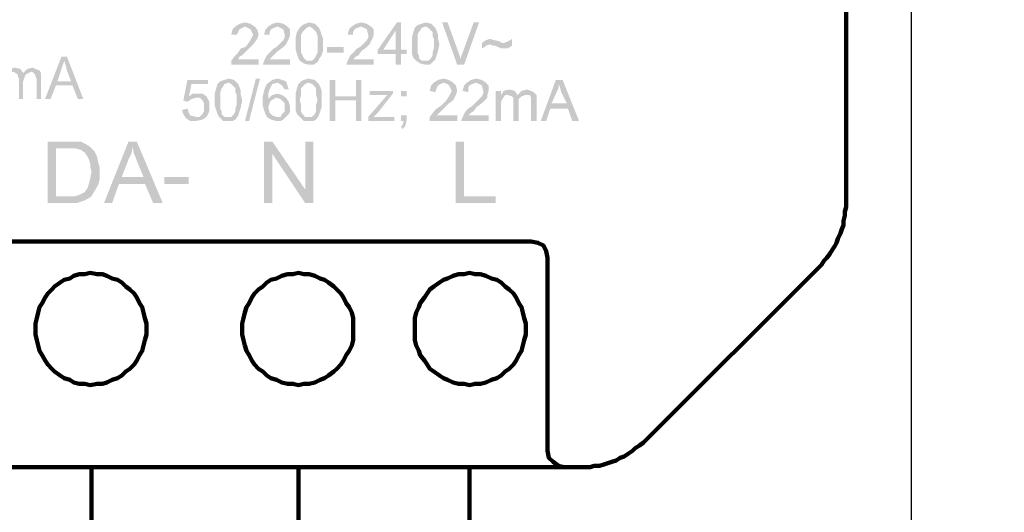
# Model space of a CAD drawing. Extents: x 171565 to 840288, y -737149 to -289557.
# Tile 5 of 59: x 420403 to 421901, y -385501 to -384751. Entities that reach past the tile are written whole.
import ezdxf

# ---------------------------------------------------------------- set-up
doc = ezdxf.new("R2010")
doc.units = 0
doc.header["$MEASUREMENT"] = 0
doc.linetypes.add('DASHED2', pattern=[0.375, 0.25, -0.125])
doc.layers.add('H', color=7, linetype='Continuous', lineweight=100)
doc.layers.add('P', color=250, linetype='Continuous', lineweight=100)

msp = doc.modelspace()

# ---------------------------------------------------------------- hatches: boundary and pattern name
at = {"layer": 'H', "linetype": 'Continuous'}
for points in [[(420766.4, -384811.6), (420766.4, -384819.9), (420724.7, -384819.9), (420724.7, -384813.7), (420731, -384805.4), (420735.2, -384801.2), (420739.3, -384794.9), (420745.6, -384792.9), (420749.7, -384788.7), (420753.9, -384782.4), (420756, -384778.3), (420758.1, -384774.1), (420753.9, -384765.8), (420749.7, -384763.7), (420745.6, -384761.6), (420741.4, -384763.7), (420737.2, -384765.8), (420735.2, -384769.9), (420733.1, -384774.1), (420724.7, -384774.1), (420726.8, -384765.8), (420731, -384761.6), (420737.2, -384757.4), (420745.6, -384755.4), (420753.9, -384757.4), (420760.2, -384761.6), (420764.3, -384765.8), (420766.4, -384774.1), (420764.3, -384780.4), (420758.1, -384788.7), (420753.9, -384792.9), (420747.7, -384799.1), (420741.4, -384805.4), (420737.2, -384807.4), (420735.2, -384811.6)], [(420814.3, -384811.6), (420814.3, -384819.9), (420772.7, -384819.9), (420774.7, -384813.7), (420778.9, -384805.4), (420783.1, -384801.2), (420789.3, -384794.9), (420793.5, -384792.9), (420797.7, -384788.7), (420803.9, -384782.4), (420806, -384778.3), (420806, -384774.1), (420803.9, -384765.8), (420799.7, -384763.7), (420795.6, -384761.6), (420789.3, -384763.7), (420785.2, -384765.8), (420783.1, -384769.9), (420783.1, -384774.1), (420774.7, -384774.1), (420776.8, -384765.8), (420781, -384761.6), (420787.2, -384757.4), (420795.6, -384755.4), (420803.9, -384757.4), (420810.2, -384761.6), (420814.3, -384765.8), (420814.3, -384774.1), (420812.2, -384780.4), (420810.2, -384784.5), (420808.1, -384788.7), (420803.9, -384792.9), (420795.6, -384799.1), (420789.3, -384805.4), (420787.2, -384807.4), (420783.1, -384811.6)], [(420831, -384788.7), (420831, -384794.9), (420831, -384801.2), (420833.1, -384805.4), (420835.2, -384809.5), (420839.3, -384813.7), (420843.5, -384813.7), (420847.7, -384813.7), (420851.8, -384809.5), (420853.9, -384805.4), (420856, -384801.2), (420856, -384794.9), (420856, -384788.7), (420856, -384780.4), (420856, -384776.2), (420853.9, -384769.9), (420851.8, -384767.9), (420847.7, -384763.7), (420843.5, -384761.6), (420839.3, -384763.7), (420835.2, -384767.9), (420833.1, -384769.9), (420831, -384774.1), (420831, -384780.4), (420831, -384788.7), (420822.7, -384788.7), (420822.7, -384778.3), (420824.7, -384769.9), (420828.9, -384763.7), (420833.1, -384759.5), (420837.2, -384757.4), (420843.5, -384755.4), (420851.8, -384757.4), (420858.1, -384763.7), (420860.2, -384767.9), (420862.2, -384774.1), (420864.3, -384780.4), (420864.3, -384788.7), (420864.3, -384799.1), (420862.2, -384805.4), (420858.1, -384811.6), (420856, -384815.8), (420849.7, -384819.9), (420843.5, -384819.9), (420835.2, -384817.9), (420828.9, -384813.7), (420826.8, -384809.5), (420824.7, -384803.3), (420822.7, -384797), (420822.7, -384788.7)], [(420941.4, -384811.6), (420941.4, -384819.9), (420899.7, -384819.9), (420901.8, -384813.7), (420906, -384805.4), (420910.2, -384801.2), (420916.4, -384794.9), (420920.6, -384792.9), (420924.7, -384788.7), (420931, -384782.4), (420933.1, -384778.3), (420933.1, -384774.1), (420931, -384765.8), (420926.8, -384763.7), (420922.7, -384761.6), (420916.4, -384763.7), (420912.2, -384765.8), (420910.2, -384769.9), (420910.2, -384774.1), (420901.8, -384774.1), (420903.9, -384765.8), (420908.1, -384761.6), (420914.3, -384757.4), (420922.7, -384755.4), (420931, -384757.4), (420937.2, -384761.6), (420941.4, -384765.8), (420941.4, -384774.1), (420939.3, -384780.4), (420935.2, -384788.7), (420931, -384792.9), (420922.7, -384799.1), (420918.5, -384805.4), (420914.3, -384807.4), (420910.2, -384811.6)], [(420974.7, -384797), (420974.7, -384767.9), (420956, -384797), (420974.7, -384797), (420974.7, -384819.9), (420974.7, -384803.3), (420947.7, -384803.3), (420947.7, -384797), (420976.8, -384755.4), (420983.1, -384755.4), (420983.1, -384797), (420991.4, -384797), (420991.4, -384803.3), (420983.1, -384803.3), (420983.1, -384819.9), (420974.7, -384819.9)], [(421008.1, -384788.7), (421008.1, -384794.9), (421008.1, -384801.2), (421010.2, -384805.4), (421010.2, -384809.5), (421014.3, -384813.7), (421020.6, -384813.7), (421024.7, -384813.7), (421028.9, -384809.5), (421031, -384805.4), (421031, -384801.2), (421033.1, -384794.9), (421033.1, -384788.7), (421033.1, -384780.4), (421031, -384776.2), (421031, -384769.9), (421028.9, -384767.9), (421024.7, -384763.7), (421020.6, -384761.6), (421014.3, -384763.7), (421012.2, -384767.9), (421010.2, -384769.9), (421008.1, -384774.1), (421008.1, -384780.4), (421008.1, -384788.7), (420999.7, -384788.7), (420999.7, -384778.3), (421001.8, -384769.9), (421003.9, -384763.7), (421008.1, -384759.5), (421014.3, -384757.4), (421020.6, -384755.4), (421028.9, -384757.4), (421035.2, -384763.7), (421037.2, -384767.9), (421039.3, -384774.1), (421039.3, -384780.4), (421041.4, -384788.7), (421039.3, -384799.1), (421037.2, -384805.4), (421035.2, -384811.6), (421031, -384815.8), (421026.8, -384819.9), (421020.6, -384819.9), (421012.2, -384817.9), (421006, -384813.7), (421001.8, -384809.5), (420999.7, -384803.3), (420999.7, -384797), (420999.7, -384788.7)], [(421068.5, -384819.9), (421045.6, -384755.4), (421053.9, -384755.4), (421070.6, -384801.2), (421072.7, -384807.4), (421072.7, -384811.6), (421076.8, -384801.2), (421093.5, -384755.4), (421101.8, -384755.4), (421078.9, -384819.9)], [(421106, -384794.9), (421106, -384786.6), (421112.2, -384782.4), (421118.5, -384780.4), (421124.7, -384782.4), (421126.8, -384782.4), (421133.1, -384784.5), (421137.2, -384786.6), (421139.3, -384786.6), (421145.6, -384784.5), (421151.8, -384780.4), (421151.8, -384790.8), (421145.6, -384794.9), (421139.3, -384794.9), (421135.2, -384794.9), (421131, -384792.9), (421126.8, -384790.8), (421122.7, -384790.8), (421118.5, -384788.7), (421112.2, -384790.8), (421110.2, -384792.9)], [(420460.2, -384844.9), (420481, -384844.9), (420474.7, -384828.3), (420472.7, -384819.9), (420470.6, -384813.7), (420468.5, -384819.9), (420466.4, -384826.2), (420460.2, -384844.9), (420441.4, -384872), (420466.4, -384807.4), (420474.7, -384807.4), (420499.7, -384872), (420491.4, -384872), (420483.1, -384851.2), (420458.1, -384851.2), (420449.7, -384872), (420441.4, -384872)], [(420870.6, -384792.9), (420870.6, -384801.2), (420895.6, -384801.2), (420895.6, -384792.9)], [(420374.7, -384872), (420374.7, -384826.2), (420381, -384826.2), (420381, -384832.4), (420387.2, -384826.2), (420395.6, -384824.1), (420403.9, -384826.2), (420408.1, -384832.4), (420414.3, -384826.2), (420422.7, -384824.1), (420426.8, -384826.2), (420433.1, -384828.3), (420435.2, -384832.4), (420435.2, -384840.8), (420435.2, -384872), (420428.9, -384872), (420428.9, -384842.9), (420426.8, -384836.6), (420424.7, -384832.4), (420420.6, -384830.4), (420412.2, -384834.5), (420410.2, -384838.7), (420408.1, -384844.9), (420408.1, -384872), (420401.8, -384872), (420401.8, -384840.8), (420399.7, -384836.6), (420399.7, -384834.5), (420393.5, -384830.4), (420387.2, -384832.4), (420383.1, -384838.7), (420381, -384842.9), (420381, -384847), (420381, -384872)], [(420649.7, -384888.7), (420658.1, -384886.6), (420660.2, -384892.9), (420662.2, -384897), (420670.6, -384899.1), (420676.8, -384899.1), (420681, -384894.9), (420683.1, -384890.8), (420683.1, -384884.5), (420683.1, -384878.3), (420681, -384874.1), (420676.8, -384869.9), (420670.6, -384869.9), (420664.3, -384872), (420658.1, -384876.2), (420651.8, -384874.1), (420658.1, -384842.9), (420689.3, -384842.9), (420689.3, -384849.1), (420664.3, -384849.1), (420660.2, -384867.9), (420666.4, -384863.7), (420672.7, -384863.7), (420681, -384863.7), (420687.2, -384867.9), (420691.4, -384876.2), (420691.4, -384884.5), (420691.4, -384890.8), (420687.2, -384899.1), (420681, -384903.3), (420670.6, -384905.4), (420662.2, -384905.4), (420656, -384901.2), (420651.8, -384894.9)], [(420708.1, -384874.1), (420708.1, -384880.4), (420708.1, -384886.6), (420710.2, -384890.8), (420710.2, -384894.9), (420714.3, -384899.1), (420720.6, -384899.1), (420724.7, -384899.1), (420728.9, -384894.9), (420731, -384890.8), (420731, -384886.6), (420733.1, -384880.4), (420733.1, -384874.1), (420733.1, -384865.8), (420731, -384861.6), (420731, -384855.4), (420728.9, -384853.3), (420724.7, -384849.1), (420720.6, -384847), (420714.3, -384849.1), (420712.2, -384853.3), (420710.2, -384855.4), (420708.1, -384861.6), (420708.1, -384865.8), (420708.1, -384874.1), (420699.7, -384874.1), (420699.7, -384863.7), (420701.8, -384855.4), (420703.9, -384849.1), (420708.1, -384844.9), (420714.3, -384842.9), (420720.6, -384840.8), (420728.9, -384842.9), (420735.2, -384849.1), (420737.2, -384853.3), (420739.3, -384859.5), (420739.3, -384865.8), (420741.4, -384874.1), (420739.3, -384884.5), (420737.2, -384890.8), (420735.2, -384897), (420731, -384903.3), (420726.8, -384905.4), (420720.6, -384905.4), (420712.2, -384905.4), (420706, -384899.1), (420703.9, -384894.9), (420701.8, -384888.7), (420699.7, -384882.4), (420699.7, -384874.1)], [(420745.6, -384905.4), (420762.2, -384840.8), (420768.5, -384840.8), (420751.8, -384905.4)], [(420781, -384884.5), (420783.1, -384892.9), (420787.2, -384897), (420793.5, -384899.1), (420799.7, -384899.1), (420801.8, -384894.9), (420806, -384890.8), (420806, -384884.5), (420806, -384878.3), (420801.8, -384874.1), (420799.7, -384872), (420793.5, -384869.9), (420789.3, -384872), (420785.2, -384874.1), (420783.1, -384878.3), (420781, -384884.5), (420812.2, -384857.4), (420806, -384857.4), (420801.8, -384851.2), (420795.6, -384847), (420787.2, -384849.1), (420785.2, -384853.3), (420783.1, -384857.4), (420781, -384863.7), (420781, -384872), (420787.2, -384865.8), (420795.6, -384863.7), (420801.8, -384865.8), (420808.1, -384869.9), (420812.2, -384876.2), (420814.3, -384884.5), (420814.3, -384890.8), (420812.2, -384894.9), (420808.1, -384899.1), (420803.9, -384903.3), (420799.7, -384905.4), (420793.5, -384905.4), (420785.2, -384903.3), (420778.9, -384899.1), (420776.8, -384894.9), (420774.7, -384888.7), (420772.7, -384882.4), (420772.7, -384876.2), (420772.7, -384867.9), (420774.7, -384859.5), (420776.8, -384853.3), (420778.9, -384849.1), (420787.2, -384842.9), (420795.6, -384840.8), (420801.8, -384842.9), (420808.1, -384844.9), (420810.2, -384851.2), (420812.2, -384857.4)], [(420828.9, -384874.1), (420831, -384880.4), (420831, -384886.6), (420831, -384890.8), (420833.1, -384894.9), (420837.2, -384899.1), (420841.4, -384899.1), (420847.7, -384899.1), (420851.8, -384894.9), (420853.9, -384890.8), (420853.9, -384886.6), (420853.9, -384880.4), (420856, -384874.1), (420853.9, -384865.8), (420853.9, -384861.6), (420853.9, -384855.4), (420851.8, -384853.3), (420847.7, -384849.1), (420841.4, -384847), (420837.2, -384849.1), (420833.1, -384853.3), (420831, -384855.4), (420831, -384861.6), (420831, -384865.8), (420828.9, -384874.1), (420822.7, -384874.1), (420822.7, -384863.7), (420824.7, -384855.4), (420826.8, -384849.1), (420831, -384844.9), (420835.2, -384842.9), (420841.4, -384840.8), (420851.8, -384842.9), (420858.1, -384849.1), (420860.2, -384853.3), (420862.2, -384859.5), (420862.2, -384865.8), (420862.2, -384874.1), (420862.2, -384884.5), (420860.2, -384890.8), (420858.1, -384897), (420853.9, -384903.3), (420849.7, -384905.4), (420841.4, -384905.4), (420835.2, -384905.4), (420828.9, -384899.1), (420824.7, -384894.9), (420822.7, -384888.7), (420822.7, -384882.4), (420822.7, -384874.1)], [(420874.7, -384905.4), (420874.7, -384842.9), (420883.1, -384842.9), (420883.1, -384867.9), (420914.3, -384867.9), (420914.3, -384842.9), (420922.7, -384842.9), (420922.7, -384905.4), (420914.3, -384905.4), (420914.3, -384874.1), (420883.1, -384874.1), (420883.1, -384905.4)], [(421068.5, -384897), (421068.5, -384905.4), (421026.8, -384905.4), (421026.8, -384899.1), (421033.1, -384890.8), (421037.2, -384886.6), (421043.5, -384882.4), (421047.7, -384878.3), (421051.8, -384874.1), (421056, -384867.9), (421058.1, -384863.7), (421060.2, -384859.5), (421056, -384851.2), (421053.9, -384849.1), (421047.7, -384847), (421043.5, -384849.1), (421039.3, -384851.2), (421037.2, -384855.4), (421035.2, -384861.6), (421026.8, -384859.5), (421028.9, -384851.2), (421033.1, -384847), (421039.3, -384842.9), (421047.7, -384840.8), (421056, -384842.9), (421062.2, -384847), (421066.4, -384851.2), (421068.5, -384859.5), (421066.4, -384865.8), (421064.3, -384869.9), (421062.2, -384874.1), (421056, -384878.3), (421049.7, -384884.5), (421043.5, -384890.8), (421041.4, -384892.9), (421037.2, -384897)], [(421116.4, -384897), (421116.4, -384905.4), (421074.7, -384905.4), (421076.8, -384899.1), (421081, -384890.8), (421085.2, -384886.6), (421091.4, -384882.4), (421095.6, -384878.3), (421099.7, -384874.1), (421106, -384867.9), (421108.1, -384863.7), (421108.1, -384859.5), (421106, -384851.2), (421101.8, -384849.1), (421097.7, -384847), (421091.4, -384849.1), (421087.2, -384851.2), (421085.2, -384855.4), (421085.2, -384861.6), (421076.8, -384859.5), (421078.9, -384851.2), (421083.1, -384847), (421089.3, -384842.9), (421097.7, -384840.8), (421106, -384842.9), (421112.2, -384847), (421116.4, -384851.2), (421116.4, -384859.5), (421114.3, -384865.8), (421114.3, -384869.9), (421110.2, -384874.1), (421106, -384878.3), (421097.7, -384884.5), (421093.5, -384890.8), (421089.3, -384892.9), (421085.2, -384897)], [(421212.2, -384878.3), (421235.2, -384878.3), (421226.8, -384861.6), (421224.7, -384853.3), (421222.7, -384849.1), (421222.7, -384855.4), (421220.6, -384859.5), (421212.2, -384878.3), (421195.6, -384905.4), (421218.5, -384842.9), (421228.9, -384842.9), (421253.9, -384905.4), (421243.5, -384905.4), (421237.2, -384886.6), (421210.2, -384886.6), (421203.9, -384905.4), (421195.6, -384905.4)], [(420933.1, -384905.4), (420933.1, -384899.1), (420962.2, -384865.8), (420951.8, -384865.8), (420935.2, -384865.8), (420935.2, -384859.5), (420970.6, -384859.5), (420970.6, -384863.7), (420947.7, -384892.9), (420941.4, -384899.1), (420951.8, -384899.1), (420972.7, -384899.1), (420972.7, -384905.4)], [(420991.4, -384867.9), (420983.1, -384867.9), (420983.1, -384859.5), (420991.4, -384859.5), (420991.4, -384867.9), (420983.1, -384905.4), (420983.1, -384897), (420991.4, -384897), (420991.4, -384905.4), (420989.3, -384913.7), (420985.2, -384917.9), (420983.1, -384913.7), (420985.2, -384911.6), (420987.2, -384905.4), (420983.1, -384905.4)], [(421126.8, -384905.4), (421126.8, -384859.5), (421135.2, -384859.5), (421135.2, -384865.8), (421139.3, -384859.5), (421147.7, -384857.4), (421156, -384859.5), (421160.2, -384865.8), (421166.4, -384859.5), (421174.7, -384857.4), (421181, -384859.5), (421185.2, -384861.6), (421189.3, -384865.8), (421189.3, -384874.1), (421189.3, -384905.4), (421181, -384905.4), (421181, -384876.2), (421181, -384869.9), (421178.9, -384865.8), (421172.7, -384865.8), (421166.4, -384867.9), (421162.2, -384872), (421162.2, -384878.3), (421162.2, -384905.4), (421153.9, -384905.4), (421153.9, -384876.2), (421153.9, -384869.9), (421151.8, -384867.9), (421145.6, -384865.8), (421141.4, -384865.8), (421137.2, -384872), (421135.2, -384876.2), (421135.2, -384880.4), (421135.2, -384905.4)], [(420458.1, -385019.9), (420478.9, -385019.9), (420487.2, -385019.9), (420493.5, -385017.9), (420497.7, -385015.8), (420501.8, -385013.7), (420506, -385007.4), (420508.1, -385001.2), (420510.2, -384992.9), (420512.2, -384982.4), (420510.2, -384976.2), (420510.2, -384969.9), (420508.1, -384963.7), (420506, -384959.5), (420501.8, -384953.3), (420495.6, -384949.1), (420487.2, -384947), (420483.1, -384947), (420478.9, -384947), (420458.1, -384947), (420458.1, -385019.9), (420445.6, -385030.4), (420445.6, -384936.6), (420478.9, -384936.6), (420489.3, -384936.6), (420495.6, -384936.6), (420503.9, -384940.8), (420510.2, -384944.9), (420516.4, -384951.2), (420520.6, -384959.5), (420522.7, -384969.9), (420524.7, -384976.2), (420524.7, -384982.4), (420524.7, -384992.9), (420522.7, -385001.2), (420518.5, -385009.5), (420514.3, -385015.8), (420512.2, -385019.9), (420506, -385024.1), (420501.8, -385026.2), (420495.6, -385028.3), (420489.3, -385030.4), (420481, -385030.4), (420445.6, -385030.4)], [(420558.1, -384990.8), (420591.4, -384990.8), (420581, -384965.8), (420578.9, -384959.5), (420576.8, -384955.4), (420574.7, -384944.9), (420572.7, -384955.4), (420568.5, -384963.7), (420558.1, -384990.8), (420531, -385030.4), (420568.5, -384936.6), (420581, -384936.6), (420620.6, -385030.4), (420606, -385030.4), (420593.5, -385001.2), (420553.9, -385001.2), (420543.5, -385030.4), (420531, -385030.4)], [(420774.7, -385030.4), (420774.7, -384936.6), (420787.2, -384936.6), (420837.2, -385009.5), (420837.2, -384936.6), (420849.7, -384936.6), (420849.7, -385030.4), (420837.2, -385030.4), (420787.2, -384955.4), (420787.2, -385030.4)], [(421066.4, -385030.4), (421066.4, -384936.6), (421078.9, -384936.6), (421078.9, -385019.9), (421126.8, -385019.9), (421126.8, -385030.4)], [(420622.7, -384990.8), (420622.7, -385001.2), (420660.2, -385001.2), (420660.2, -384990.8)]]:
    msp.add_hatch(color=0, dxfattribs=at).paths.add_polyline_path(points)

# ---------------------------------------------------------------- linework, layer by layer
at = {"ltscale": 200, "elevation": 900}
msp.add_lwpolyline([(419593, -381707), (421759.3, -381707), (421759.3, -386543.3), (419593, -386543.3)], close=True, dxfattribs=at)
at = {"layer": 'P', "color": 0, "linetype": 'Continuous', "elevation": 900}
for points in [[(420826.8, -385430.4), (420826.8, -386052.9), (424412.8, -386052.9), (424412.8, -382124.1)], [(421087.2, -385430.4), (421087.2, -385911.2), (424762.8, -385911.2), (424762.8, -382124.1)], [(421660.2, -383853.3), (421660.2, -385028.3), (421660.2, -385036.6), (421658.1, -385042.9), (421658.1, -385049.1), (421656, -385057.4), (421656, -385063.7), (421653.9, -385069.9), (421651.8, -385076.2), (421647.7, -385084.5), (421645.6, -385090.8), (421643.5, -385094.9), (421639.3, -385101.2), (421635.2, -385107.4), (421631, -385113.7), (421626.8, -385117.9), (421622.7, -385124.1), (421618.5, -385128.3), (421356, -385390.8), (421351.8, -385394.9), (421345.6, -385399.1), (421339.3, -385403.3), (421335.2, -385407.4), (421328.9, -385411.6), (421322.7, -385415.8), (421316.4, -385417.9), (421310.2, -385422), (421303.9, -385424.1), (421297.7, -385426.2), (421291.4, -385428.3), (421285.2, -385430.4), (421276.8, -385430.4), (421270.6, -385432.4), (421262.2, -385432.4), (421256, -385432.4), (421231, -385432.4), (421222.7, -385430.4), (421214.3, -385424.1), (421208.1, -385417.9), (421206, -385407.4), (421206, -385113.7), (421203.9, -385103.3), (421199.7, -385094.9), (421191.4, -385090.8), (421181, -385088.7), (420156, -385088.7)], [(421231, -385432.4), (421222.7, -385430.4), (421214.3, -385424.1), (421208.1, -385417.9), (421206, -385407.4), (421206, -385113.7), (421203.9, -385103.3), (421199.7, -385094.9), (421191.4, -385090.8), (421181, -385088.7), (420156, -385088.7), (420145.6, -385090.8), (420137.2, -385094.9), (420133.1, -385103.3), (420131, -385113.7), (420131, -385407.4), (420128.9, -385417.9), (420122.7, -385424.1), (420116.4, -385430.4), (420106, -385432.4), (421231, -385432.4)], [(420595.6, -385222), (420595.6, -385230.4), (420593.5, -385238.7), (420591.4, -385247), (420589.3, -385255.4), (420585.2, -385261.6), (420581, -385269.9), (420576.8, -385276.2), (420570.6, -385282.4), (420564.3, -385286.6), (420558.1, -385292.9), (420551.8, -385297), (420543.5, -385299.1), (420535.2, -385303.3), (420528.9, -385305.4), (420520.6, -385305.4), (420510.2, -385307.4), (420501.8, -385305.4), (420493.5, -385305.4), (420485.2, -385303.3), (420478.9, -385299.1), (420470.6, -385297), (420464.3, -385292.9), (420456, -385286.6), (420451.8, -385282.4), (420445.6, -385276.2), (420441.4, -385269.9), (420437.2, -385261.6), (420433.1, -385255.4), (420431, -385247), (420428.9, -385238.7), (420426.8, -385230.4), (420426.8, -385222), (420426.8, -385213.7), (420428.9, -385205.4), (420431, -385197), (420433.1, -385188.7), (420437.2, -385182.4), (420441.4, -385174.1), (420445.6, -385167.9), (420451.8, -385161.6), (420456, -385157.4), (420464.3, -385151.2), (420470.6, -385147), (420478.9, -385144.9), (420485.2, -385140.8), (420493.5, -385138.7), (420501.8, -385138.7), (420510.2, -385136.6), (420520.6, -385138.7), (420528.9, -385138.7), (420535.2, -385140.8), (420543.5, -385144.9), (420551.8, -385147), (420558.1, -385151.2), (420564.3, -385157.4), (420570.6, -385161.6), (420576.8, -385167.9), (420581, -385174.1), (420585.2, -385182.4), (420589.3, -385188.7), (420591.4, -385197), (420593.5, -385205.4), (420595.6, -385213.7), (420595.6, -385222)], [(420741.4, -385222), (420741.4, -385230.4), (420743.5, -385238.7), (420745.6, -385247), (420747.7, -385255.4), (420751.8, -385261.6), (420756, -385269.9), (420760.2, -385276.2), (420766.4, -385282.4), (420772.7, -385286.6), (420778.9, -385292.9), (420785.2, -385297), (420793.5, -385299.1), (420801.8, -385303.3), (420810.2, -385305.4), (420818.5, -385305.4), (420826.8, -385307.4), (420835.2, -385305.4), (420843.5, -385305.4), (420851.8, -385303.3), (420860.2, -385299.1), (420866.4, -385297), (420872.7, -385292.9), (420881, -385286.6), (420885.2, -385282.4), (420891.4, -385276.2), (420895.6, -385269.9), (420899.7, -385261.6), (420903.9, -385255.4), (420908.1, -385247), (420910.2, -385238.7), (420910.2, -385230.4), (420910.2, -385222), (420910.2, -385213.7), (420910.2, -385205.4), (420908.1, -385197), (420903.9, -385188.7), (420899.7, -385182.4), (420895.6, -385174.1), (420891.4, -385167.9), (420885.2, -385161.6), (420881, -385157.4), (420872.7, -385151.2), (420866.4, -385147), (420860.2, -385144.9), (420851.8, -385140.8), (420843.5, -385138.7), (420835.2, -385138.7), (420826.8, -385136.6), (420818.5, -385138.7), (420810.2, -385138.7), (420801.8, -385140.8), (420793.5, -385144.9), (420785.2, -385147), (420778.9, -385151.2), (420772.7, -385157.4), (420766.4, -385161.6), (420760.2, -385167.9), (420756, -385174.1), (420751.8, -385182.4), (420747.7, -385188.7), (420745.6, -385197), (420743.5, -385205.4), (420741.4, -385213.7), (420741.4, -385222)], [(421003.9, -385222), (421003.9, -385230.4), (421003.9, -385238.7), (421006, -385247), (421010.2, -385255.4), (421012.2, -385261.6), (421018.5, -385269.9), (421022.7, -385276.2), (421026.8, -385282.4), (421033.1, -385286.6), (421041.4, -385292.9), (421047.7, -385297), (421053.9, -385299.1), (421062.2, -385303.3), (421070.6, -385305.4), (421078.9, -385305.4), (421087.2, -385307.4), (421095.6, -385305.4), (421103.9, -385305.4), (421112.2, -385303.3), (421120.6, -385299.1), (421128.9, -385297), (421135.2, -385292.9), (421141.4, -385286.6), (421147.7, -385282.4), (421153.9, -385276.2), (421158.1, -385269.9), (421162.2, -385261.6), (421166.4, -385255.4), (421168.5, -385247), (421170.6, -385238.7), (421172.7, -385230.4), (421172.7, -385222), (421172.7, -385213.7), (421170.6, -385205.4), (421168.5, -385197), (421166.4, -385188.7), (421162.2, -385182.4), (421158.1, -385174.1), (421153.9, -385167.9), (421147.7, -385161.6), (421141.4, -385157.4), (421135.2, -385151.2), (421128.9, -385147), (421120.6, -385144.9), (421112.2, -385140.8), (421103.9, -385138.7), (421095.6, -385138.7), (421087.2, -385136.6), (421078.9, -385138.7), (421070.6, -385138.7), (421062.2, -385140.8), (421053.9, -385144.9), (421047.7, -385147), (421041.4, -385151.2), (421033.1, -385157.4), (421026.8, -385161.6), (421022.7, -385167.9), (421018.5, -385174.1), (421012.2, -385182.4), (421010.2, -385188.7), (421006, -385197), (421003.9, -385205.4), (421003.9, -385213.7), (421003.9, -385222)]]:
    msp.add_lwpolyline(points, dxfattribs=at)
at = {"layer": 'P', "color": 0, "linetype": 'DASHED2', "ltscale": 1000, "elevation": 900}
msp.add_lwpolyline([(420512.2, -385430.4), (420512.2, -386194.5), (423712.8, -386194.5), (423712.8, -383363.7), (425610.7, -383363.7)], dxfattribs=at)

doc.saveas('drawing.dxf')
